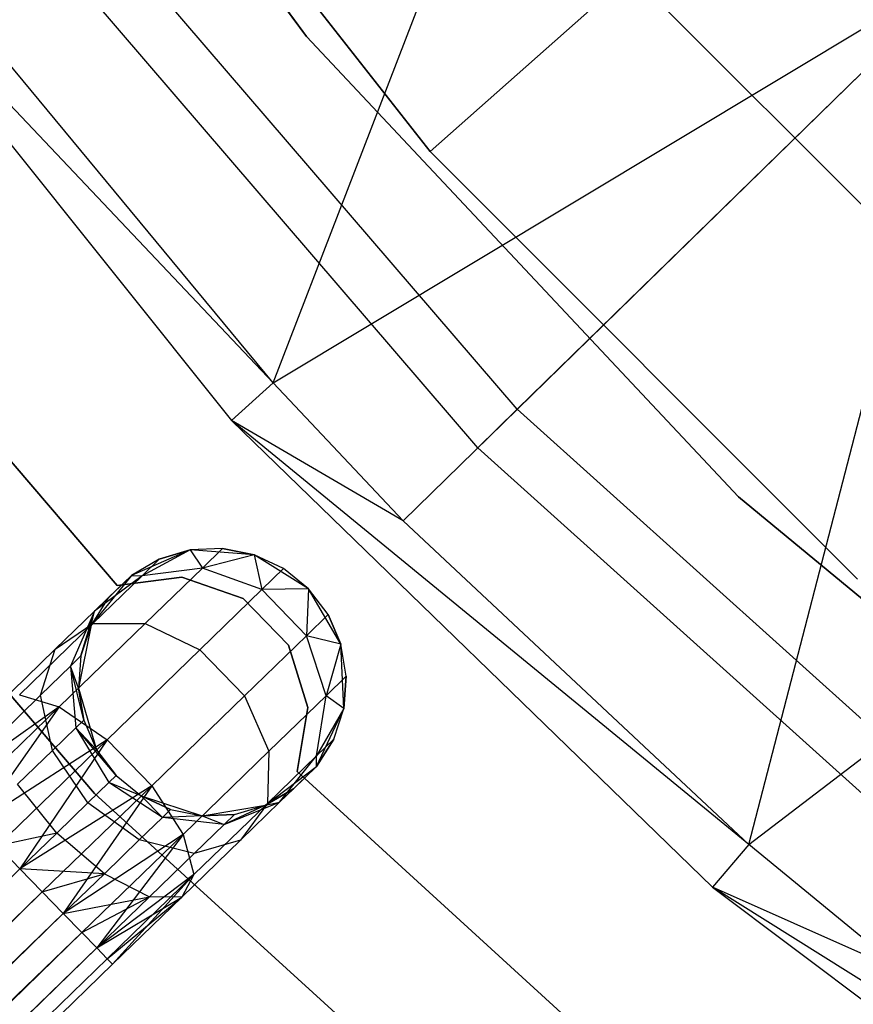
# Model space of a CAD drawing. Extents: x -189 to 189, y -189 to 189.
# Tile 69 of 256: x -31 to -25, y -31 to -24. Entities that reach past the tile are written whole.
import ezdxf

# ---------------------------------------------------------------- set-up
doc = ezdxf.new("R2010")
doc.units = 0
doc.header["$LTSCALE"] = 25.4
doc.layers.get('0').update_dxf_attribs({"linetype": 'CONTINUOUS'})

# ---------------------------------------------------------------- blocks, each defined once
blk = doc.blocks.new('NL2500012474_STL')
at = {"color": 0}
for p, q in [((159.6548, -20.0996, 183), (162.4229, -23.9095, 183)), ((162.4229, -23.9095, 185), (159.6548, -20.0996, 185)), ((162.4229, -23.9095, 185), (159.6548, -20.0996, 185)), ((159.6548, -20.0996, 183), (162.4229, -23.9095, 183)), ((162.174, -26.4932, 173.0052), (164.6452, -20.0878, 179)), ((162.174, -26.4932, 173.0052), (164.6452, -20.0878, 179)), ((160.5632, -21.2172, 148.6792), (163.3448, -24.7676, 148.6792)), ((163.3448, -24.7676, 163.6792), (160.5632, -21.2172, 163.6792)), ((163.3448, -24.7676, 163.6792), (160.5632, -21.2172, 163.6792)), ((160.5632, -21.2172, 148.6792), (163.3448, -24.7676, 148.6792)), ((158.7411, -22.8725, 149), (161.8639, -26.775, 149)), ((162.174, -26.4932, 173.0052), (158.7411, -22.8725, 149)), ((162.174, -26.4932, 173.0052), (158.7411, -22.8725, 149)), ((158.7411, -22.8725, 149), (161.8639, -26.775, 149)), ((163.9958, -26.6899, 172.4995), (160.8079, -22.977, 172.4995)), ((163.9958, -26.6899, 172.4995), (160.8079, -22.977, 172.4995)), ((163.9958, -26.6899, 172.4995), (167.5732, -23.196, 177.5)), ((163.9958, -26.6899, 172.4995), (167.5732, -23.196, 177.5)), ((163.7024, -26.9765, 149), (160.4802, -23.2238, 149)), ((163.7024, -26.9765, 149), (160.4802, -23.2238, 149)), ((162.174, -26.4932, 173.0052), (167.4322, -23.3337, 179)), ((162.174, -26.4932, 173.0052), (167.4322, -23.3337, 179)), ((163.1435, -27.5223, 173.0052), (167.4322, -23.3337, 179)), ((163.1435, -27.5223, 173.0052), (167.4322, -23.3337, 179)), ((165.7235, -29.937, 173.0052), (167.4322, -23.3337, 179)), ((165.7235, -29.937, 173.0052), (167.4322, -23.3337, 179)), ((164.8418, -23.4414, 146.6792), (163.3448, -24.7676, 148.6792)), ((164.8418, -23.4414, 146.6792), (163.3448, -24.7676, 148.6792)), ((167.8603, -26.4599, 146.6792), (164.8418, -23.4414, 146.6792)), ((167.8603, -26.4599, 146.6792), (164.8418, -23.4414, 146.6792)), ((162.174, -26.4932, 173.0052), (159.8561, -23.6936, 173.0052)), ((162.174, -26.4932, 173.0052), (159.8561, -23.6936, 173.0052)), ((162.4229, -23.9095, 183), (165.6466, -27.3424, 183)), ((165.6466, -27.3424, 185), (162.4229, -23.9095, 185)), ((162.4229, -23.9095, 185), (162.4229, -23.9095, 183)), ((162.4229, -23.9095, 185), (162.4229, -23.9095, 183)), ((165.6466, -27.3424, 185), (162.4229, -23.9095, 185)), ((162.4229, -23.9095, 183), (165.6466, -27.3424, 183)), ((163.3448, -24.7676, 148.6792), (163.3448, -24.7676, 163.6792)), ((163.3448, -24.7676, 148.6792), (166.534, -27.9569, 148.6792)), ((166.534, -27.9569, 163.6792), (163.3448, -24.7676, 163.6792)), ((163.3448, -24.7676, 148.6792), (163.3448, -24.7676, 163.6792)), ((166.534, -27.9569, 163.6792), (163.3448, -24.7676, 163.6792)), ((163.3448, -24.7676, 148.6792), (166.534, -27.9569, 148.6792)), ((160.8418, -29.557, 186), (157.4413, -25.588, 186)), ((157.4413, -25.588, 178.5), (160.8418, -29.557, 178.5)), ((157.4413, -25.588, 178.5), (160.8418, -29.557, 178.5)), ((160.8418, -29.557, 186), (157.4413, -25.588, 186)), ((161.0104, -28.006, 185), (158.9622, -25.6119, 185)), ((158.9622, -25.6119, 183), (161.0104, -28.006, 183)), ((158.9622, -25.6119, 183), (161.0104, -28.006, 183)), ((161.0104, -28.006, 185), (158.9622, -25.6119, 185)), ((165.7235, -29.937, 173.0052), (170.6114, -26.1965, 179)), ((165.7235, -29.937, 173.0052), (170.6114, -26.1965, 179)), ((161.8639, -26.775, 149), (162.174, -26.4932, 173.0052)), ((161.8639, -26.775, 149), (162.174, -26.4932, 173.0052)), ((163.1435, -27.5223, 173.0052), (162.174, -26.4932, 173.0052)), ((163.1435, -27.5223, 173.0052), (162.174, -26.4932, 173.0052)), ((163.7024, -26.9765, 149), (163.9958, -26.6899, 172.4995)), ((163.7024, -26.9765, 149), (163.9958, -26.6899, 172.4995)), ((167.6324, -29.9646, 172.4995), (163.9958, -26.6899, 172.4995)), ((167.6324, -29.9646, 172.4995), (163.9958, -26.6899, 172.4995)), ((165.7235, -29.937, 173.0052), (161.8639, -26.775, 149)), ((161.8639, -26.775, 149), (165.4512, -30.2554, 149)), ((165.7235, -29.937, 173.0052), (161.8639, -26.775, 149)), ((163.1435, -27.5223, 173.0052), (161.8639, -26.775, 149)), ((163.1435, -27.5223, 173.0052), (161.8639, -26.775, 149)), ((161.8639, -26.775, 149), (165.4512, -30.2554, 149)), ((167.378, -30.2863, 149), (163.7024, -26.9765, 149)), ((167.378, -30.2863, 149), (163.7024, -26.9765, 149)), ((165.6466, -27.3424, 183), (169.2752, -30.3443, 183)), ((169.2752, -30.3443, 185), (165.6466, -27.3424, 185)), ((165.6466, -27.3424, 185), (165.6466, -27.3424, 183)), ((165.6466, -27.3424, 185), (165.6466, -27.3424, 183)), ((169.2752, -30.3443, 185), (165.6466, -27.3424, 185)), ((165.6466, -27.3424, 183), (169.2752, -30.3443, 183)), ((165.7235, -29.937, 173.0052), (163.1435, -27.5223, 173.0052)), ((165.7235, -29.937, 173.0052), (163.1435, -27.5223, 173.0052)), ((161.5555, -27.74, 185), (161.1161, -27.9297, 185)), ((161.5555, -27.74, 185), (161.1161, -27.9297, 185)), ((161.5555, -27.74, 179.5), (161.1956, -27.933, 178.599)), ((161.5555, -27.74, 179.5), (161.1956, -27.933, 178.599)), ((161.5555, -27.74, 179.5), (161.3243, -27.8082, 179.5)), ((161.3243, -27.8082, 179.5), (161.5555, -27.74, 185)), ((161.3243, -27.8082, 179.5), (161.5555, -27.74, 185)), ((161.5555, -27.74, 179.5), (161.3243, -27.8082, 179.5)), ((161.7963, -27.7292, 179.5), (161.5555, -27.74, 185)), ((161.7963, -27.7292, 179.5), (161.5555, -27.74, 179.5)), ((161.7963, -27.7292, 179.5), (161.5555, -27.74, 185)), ((161.7963, -27.7292, 179.5), (161.5555, -27.74, 179.5)), ((162.0328, -27.7763, 185), (161.5555, -27.74, 185)), ((162.0328, -27.7763, 185), (161.5555, -27.74, 185)), ((161.5555, -27.74, 179.5), (161.5555, -27.74, 185)), ((161.5555, -27.74, 179.5), (161.5555, -27.74, 185)), ((161.5555, -27.74, 179.5), (161.6461, -27.8748, 178.4482)), ((161.5555, -27.74, 179.5), (161.6461, -27.8748, 178.4482)), ((161.7963, -27.7292, 179.5), (161.6461, -27.8748, 178.4482)), ((161.7963, -27.7292, 179.5), (161.6461, -27.8748, 178.4482)), ((162.0328, -27.7763, 179.5), (161.7963, -27.7292, 179.5)), ((161.7963, -27.7292, 179.5), (162.0328, -27.7763, 185)), ((161.7963, -27.7292, 179.5), (162.0328, -27.7763, 185)), ((162.0328, -27.7763, 179.5), (161.7963, -27.7292, 179.5)), ((161.3243, -27.8082, 179.5), (161.1161, -27.9297, 185)), ((161.3243, -27.8082, 179.5), (161.1161, -27.9297, 179.5)), ((161.3243, -27.8082, 179.5), (161.1161, -27.9297, 185)), ((161.3243, -27.8082, 179.5), (161.1161, -27.9297, 179.5)), ((161.3243, -27.8082, 179.5), (161.1956, -27.933, 178.599)), ((161.3243, -27.8082, 179.5), (161.1956, -27.933, 178.599)), ((162.0328, -27.7763, 179.5), (161.6461, -27.8748, 178.4482)), ((162.0328, -27.7763, 179.5), (161.6461, -27.8748, 178.4482)), ((162.4385, -28.0302, 185), (162.0328, -27.7763, 185)), ((162.4385, -28.0302, 185), (162.0328, -27.7763, 185)), ((162.2511, -27.8786, 179.5), (162.0328, -27.7763, 185)), ((162.2511, -27.8786, 179.5), (162.0328, -27.7763, 179.5)), ((162.0328, -27.7763, 179.5), (162.0328, -27.7763, 185)), ((162.2511, -27.8786, 179.5), (162.0328, -27.7763, 185)), ((162.0328, -27.7763, 179.5), (162.0328, -27.7763, 185)), ((162.0328, -27.7763, 179.5), (162.0887, -28.036, 178.3631)), ((162.2511, -27.8786, 179.5), (162.0328, -27.7763, 179.5)), ((162.0328, -27.7763, 179.5), (162.0887, -28.036, 178.3631)), ((161.6461, -27.8748, 178.4482), (161.1956, -27.933, 178.599)), ((161.6461, -27.8748, 178.4482), (161.1956, -27.933, 178.599)), ((161.6461, -27.8748, 178.4482), (161.2184, -28.2896, 177.5565)), ((161.6461, -27.8748, 178.4482), (161.2184, -28.2896, 177.5565)), ((162.0887, -28.036, 178.3631), (161.6461, -27.8748, 178.4482)), ((162.0887, -28.036, 178.3631), (161.6461, -27.8748, 178.4482)), ((162.2511, -27.8786, 179.5), (162.0887, -28.036, 178.3631)), ((162.2511, -27.8786, 179.5), (162.0887, -28.036, 178.3631)), ((162.4385, -28.0302, 185), (162.2511, -27.8786, 179.5)), ((162.4385, -28.0302, 179.5), (162.2511, -27.8786, 179.5)), ((162.4385, -28.0302, 185), (162.2511, -27.8786, 179.5)), ((162.4385, -28.0302, 179.5), (162.2511, -27.8786, 179.5)), ((161.1161, -27.9297, 185), (160.8151, -28.3019, 185)), ((161.1161, -27.9297, 185), (160.8151, -28.3019, 185)), ((161.1956, -27.933, 178.599), (160.8292, -28.2883, 177.8351)), ((161.1956, -27.933, 178.599), (160.8292, -28.2883, 177.8351)), ((161.1161, -27.9297, 179.5), (160.8403, -28.1971, 178.7808)), ((161.1161, -27.9297, 179.5), (160.8403, -28.1971, 178.7808)), ((161.1956, -27.933, 178.599), (160.8403, -28.1971, 178.7808)), ((161.1956, -27.933, 178.599), (160.8403, -28.1971, 178.7808)), ((160.943, -28.0975, 179.5), (161.1161, -27.9297, 185)), ((160.943, -28.0975, 179.5), (161.1161, -27.9297, 185)), ((161.4921, -27.9418, 185), (161.0104, -28.006, 185)), ((161.0104, -28.006, 183), (161.4921, -27.9418, 183)), ((161.0104, -28.006, 183), (161.4921, -27.9418, 183)), ((161.4921, -27.9418, 185), (161.0104, -28.006, 185)), ((161.1161, -27.9297, 179.5), (161.1161, -27.9297, 185)), ((161.1161, -27.9297, 179.5), (161.1161, -27.9297, 185)), ((161.1161, -27.9297, 179.5), (161.1956, -27.933, 178.599)), ((161.1161, -27.9297, 179.5), (161.1956, -27.933, 178.599)), ((161.9511, -28.1014, 185), (161.4921, -27.9418, 185)), ((161.4921, -27.9418, 185), (161.4921, -27.9418, 183)), ((161.4921, -27.9418, 183), (161.9511, -28.1014, 183)), ((161.4921, -27.9418, 185), (161.4921, -27.9418, 183)), ((161.4921, -27.9418, 183), (161.9511, -28.1014, 183)), ((161.9511, -28.1014, 185), (161.4921, -27.9418, 185)), ((161.0104, -28.006, 185), (161.0104, -28.006, 183)), ((161.0104, -28.006, 185), (161.0104, -28.006, 183)), ((162.0887, -28.036, 178.3631), (161.6264, -28.4844, 177.3992)), ((162.0887, -28.036, 178.3631), (161.6264, -28.4844, 177.3992)), ((162.4385, -28.0302, 179.5), (162.0887, -28.036, 178.3631)), ((162.4385, -28.0302, 179.5), (162.0887, -28.036, 178.3631)), ((162.4219, -28.3796, 178.3631), (162.0887, -28.036, 178.3631)), ((162.4219, -28.3796, 178.3631), (162.0887, -28.036, 178.3631)), ((162.4385, -28.0302, 179.5), (162.4219, -28.3796, 178.3631)), ((162.4385, -28.0302, 179.5), (162.4219, -28.3796, 178.3631)), ((162.6798, -28.4435, 185), (162.4385, -28.0302, 185)), ((162.5843, -28.2222, 179.5), (162.4385, -28.0302, 185)), ((162.6798, -28.4435, 185), (162.4385, -28.0302, 185)), ((162.5843, -28.2222, 179.5), (162.4385, -28.0302, 185)), ((162.5843, -28.2222, 179.5), (162.4385, -28.0302, 179.5)), ((162.4385, -28.0302, 179.5), (162.4385, -28.0302, 185)), ((162.4385, -28.0302, 179.5), (162.4385, -28.0302, 185)), ((162.5843, -28.2222, 179.5), (162.4385, -28.0302, 179.5)), ((160.943, -28.0975, 179.5), (160.8151, -28.3019, 185)), ((160.943, -28.0975, 179.5), (160.8151, -28.3019, 179.5)), ((160.943, -28.0975, 179.5), (160.8151, -28.3019, 185)), ((160.943, -28.0975, 179.5), (160.8151, -28.3019, 179.5)), ((160.943, -28.0975, 179.5), (160.8403, -28.1971, 178.7808)), ((160.943, -28.0975, 179.5), (160.8403, -28.1971, 178.7808)), ((162.2891, -28.4505, 185), (161.9511, -28.1014, 185)), ((161.9511, -28.1014, 185), (161.9511, -28.1014, 183)), ((161.9511, -28.1014, 183), (162.2891, -28.4505, 183)), ((161.9511, -28.1014, 185), (161.9511, -28.1014, 183)), ((161.9511, -28.1014, 183), (162.2891, -28.4505, 183)), ((162.2891, -28.4505, 185), (161.9511, -28.1014, 185)), ((160.8403, -28.1971, 178.7808), (160.5478, -28.4808, 178.171)), ((160.8403, -28.1971, 178.7808), (160.5478, -28.4808, 178.171)), ((160.8403, -28.1971, 178.7808), (160.6616, -28.6068, 178.952)), ((160.8403, -28.1971, 178.7808), (160.6616, -28.6068, 178.952)), ((160.7399, -28.5309, 179.5), (160.8403, -28.1971, 178.7808)), ((160.7399, -28.5309, 179.5), (160.8403, -28.1971, 178.7808)), ((160.8151, -28.3019, 179.5), (160.8403, -28.1971, 178.7808)), ((160.8151, -28.3019, 179.5), (160.8403, -28.1971, 178.7808)), ((162.5843, -28.2222, 179.5), (162.4219, -28.3796, 178.3631)), ((162.5843, -28.2222, 179.5), (162.4219, -28.3796, 178.3631)), ((162.6798, -28.4435, 179.5), (162.5843, -28.2222, 179.5)), ((162.5843, -28.2222, 179.5), (162.6798, -28.4435, 185)), ((162.5843, -28.2222, 179.5), (162.6798, -28.4435, 185)), ((162.6798, -28.4435, 179.5), (162.5843, -28.2222, 179.5)), ((160.8292, -28.2883, 177.8351), (160.2808, -28.8201, 177.3246)), ((160.8292, -28.2883, 177.8351), (160.2808, -28.8201, 177.3246)), ((160.5478, -28.4808, 178.171), (160.8292, -28.2883, 177.8351)), ((160.5478, -28.4808, 178.171), (160.8292, -28.2883, 177.8351)), ((161.2184, -28.2896, 177.5565), (160.5783, -28.9103, 176.9607)), ((161.2184, -28.2896, 177.5565), (160.5783, -28.9103, 176.9607)), ((160.8151, -28.3019, 185), (160.7216, -28.7713, 185)), ((160.8151, -28.3019, 185), (160.7216, -28.7713, 185)), ((160.8151, -28.3019, 179.5), (160.7399, -28.5309, 179.5)), ((160.7399, -28.5309, 179.5), (160.8151, -28.3019, 185)), ((160.7399, -28.5309, 179.5), (160.8151, -28.3019, 185)), ((160.8151, -28.3019, 179.5), (160.7399, -28.5309, 179.5)), ((160.8151, -28.3019, 179.5), (160.8151, -28.3019, 185)), ((160.8151, -28.3019, 179.5), (160.8151, -28.3019, 185)), ((160.8292, -28.2883, 177.8351), (161.2184, -28.2896, 177.5565)), ((160.8292, -28.2883, 177.8351), (161.2184, -28.2896, 177.5565)), ((161.2184, -28.2896, 177.5565), (161.6264, -28.4844, 177.3992)), ((161.2184, -28.2896, 177.5565), (161.6264, -28.4844, 177.3992)), ((162.4219, -28.3796, 178.3631), (161.9595, -28.828, 177.3992)), ((162.4219, -28.3796, 178.3631), (161.9595, -28.828, 177.3992)), ((162.6798, -28.4435, 179.5), (162.4219, -28.3796, 178.3631)), ((162.6798, -28.4435, 179.5), (162.4219, -28.3796, 178.3631)), ((162.5694, -28.827, 178.4482), (162.4219, -28.3796, 178.3631)), ((162.5694, -28.827, 178.4482), (162.4219, -28.3796, 178.3631)), ((160.5478, -28.4808, 178.171), (160.1101, -28.9052, 177.7636)), ((160.5478, -28.4808, 178.171), (160.1101, -28.9052, 177.7636)), ((160.4388, -28.8229, 178.4875), (160.5478, -28.4808, 178.171)), ((160.4388, -28.8229, 178.4875), (160.5478, -28.4808, 178.171)), ((161.6264, -28.4844, 177.3992), (160.9344, -29.1553, 176.7552)), ((161.6264, -28.4844, 177.3992), (160.9344, -29.1553, 176.7552)), ((161.6264, -28.4844, 177.3992), (161.9595, -28.828, 177.3992)), ((161.6264, -28.4844, 177.3992), (161.9595, -28.828, 177.3992)), ((162.4337, -28.9144, 185), (162.2891, -28.4505, 185)), ((162.2891, -28.4505, 185), (162.2891, -28.4505, 183)), ((162.2891, -28.4505, 183), (162.4337, -28.9144, 183)), ((162.2891, -28.4505, 185), (162.2891, -28.4505, 183)), ((162.2891, -28.4505, 183), (162.4337, -28.9144, 183)), ((162.4337, -28.9144, 185), (162.2891, -28.4505, 185)), ((162.6798, -28.4435, 179.5), (162.5694, -28.827, 178.4482)), ((162.6798, -28.4435, 179.5), (162.5694, -28.827, 178.4482)), ((162.7013, -28.9217, 185), (162.6798, -28.4435, 185)), ((162.7196, -28.6813, 179.5), (162.6798, -28.4435, 185)), ((162.7013, -28.9217, 185), (162.6798, -28.4435, 185)), ((162.7196, -28.6813, 179.5), (162.6798, -28.4435, 179.5)), ((162.6798, -28.4435, 179.5), (162.6798, -28.4435, 185)), ((162.7196, -28.6813, 179.5), (162.6798, -28.4435, 185)), ((162.6798, -28.4435, 179.5), (162.6798, -28.4435, 185)), ((162.7196, -28.6813, 179.5), (162.6798, -28.4435, 179.5)), ((160.7399, -28.5309, 179.5), (160.6616, -28.6068, 178.952)), ((160.7399, -28.5309, 179.5), (160.6616, -28.6068, 178.952)), ((160.7399, -28.5309, 179.5), (160.7216, -28.7713, 185)), ((160.7399, -28.5309, 179.5), (160.7216, -28.7713, 179.5)), ((160.7399, -28.5309, 179.5), (160.7216, -28.7713, 185)), ((160.7399, -28.5309, 179.5), (160.7216, -28.7713, 179.5)), ((160.6616, -28.6068, 178.952), (160.4388, -28.8229, 178.4875)), ((160.6616, -28.6068, 178.952), (160.4388, -28.8229, 178.4875)), ((160.7614, -29.0091, 179.5), (160.6616, -28.6068, 178.952)), ((160.6616, -28.6068, 178.952), (160.7005, -29.0681, 179.0735)), ((160.7216, -28.7713, 179.5), (160.6616, -28.6068, 178.952)), ((160.7614, -29.0091, 179.5), (160.6616, -28.6068, 178.952)), ((160.7216, -28.7713, 179.5), (160.6616, -28.6068, 178.952)), ((160.6616, -28.6068, 178.952), (160.7005, -29.0681, 179.0735)), ((162.7196, -28.6813, 179.5), (162.5694, -28.827, 178.4482)), ((162.7196, -28.6813, 179.5), (162.5694, -28.827, 178.4482)), ((162.7013, -28.9217, 179.5), (162.7196, -28.6813, 179.5)), ((162.7196, -28.6813, 179.5), (162.7013, -28.9217, 185)), ((162.7196, -28.6813, 179.5), (162.7013, -28.9217, 185)), ((162.7013, -28.9217, 179.5), (162.7196, -28.6813, 179.5)), ((160.7216, -28.7713, 185), (160.857, -29.2304, 185)), ((160.7216, -28.7713, 179.5), (160.7216, -28.7713, 185)), ((160.7216, -28.7713, 179.5), (160.7216, -28.7713, 185)), ((160.7216, -28.7713, 179.5), (160.7614, -29.0091, 179.5)), ((160.7614, -29.0091, 179.5), (160.7216, -28.7713, 185)), ((160.7614, -29.0091, 179.5), (160.7216, -28.7713, 185)), ((160.7216, -28.7713, 185), (160.857, -29.2304, 185)), ((160.7216, -28.7713, 179.5), (160.7614, -29.0091, 179.5)), ((160.4388, -28.8229, 178.4875), (160.1053, -29.1463, 178.1771)), ((160.4388, -28.8229, 178.4875), (160.1053, -29.1463, 178.1771)), ((160.2808, -28.8201, 177.3246), (160.5783, -28.9103, 176.9607)), ((160.2808, -28.8201, 177.3246), (160.5783, -28.9103, 176.9607)), ((160.5271, -29.2363, 178.7119), (160.4388, -28.8229, 178.4875)), ((160.5271, -29.2363, 178.7119), (160.4388, -28.8229, 178.4875)), ((161.9595, -28.828, 177.3992), (161.2676, -29.4989, 176.7552)), ((161.9595, -28.828, 177.3992), (161.2676, -29.4989, 176.7552)), ((161.9595, -28.828, 177.3992), (162.1417, -29.2417, 177.5565)), ((161.9595, -28.828, 177.3992), (162.1417, -29.2417, 177.5565)), ((162.5694, -28.827, 178.4482), (162.1417, -29.2417, 177.5565)), ((162.5694, -28.827, 178.4482), (162.1417, -29.2417, 177.5565)), ((162.4974, -29.2755, 178.599), (162.5694, -28.827, 178.4482)), ((162.4974, -29.2755, 178.599), (162.5694, -28.827, 178.4482)), ((162.7013, -28.9217, 179.5), (162.5694, -28.827, 178.4482)), ((162.7013, -28.9217, 179.5), (162.5694, -28.827, 178.4482)), ((160.5783, -28.9103, 176.9607), (159.7119, -29.5278, 176.9319)), ((160.5783, -28.9103, 176.9607), (159.7119, -29.5278, 176.9319)), ((160.5783, -28.9103, 176.9607), (159.8232, -29.6425, 176.7515)), ((160.5783, -28.9103, 176.9607), (159.8232, -29.6425, 176.7515)), ((160.5783, -28.9103, 176.9607), (159.9613, -29.785, 176.6146)), ((160.5783, -28.9103, 176.9607), (159.9613, -29.785, 176.6146)), ((160.5783, -28.9103, 176.9607), (160.9344, -29.1553, 176.7552)), ((160.5783, -28.9103, 176.9607), (160.9344, -29.1553, 176.7552)), ((162.354, -29.3937, 185), (162.4337, -28.9144, 185)), ((162.4337, -28.9144, 183), (162.354, -29.3937, 183)), ((162.4337, -28.9144, 183), (162.354, -29.3937, 183)), ((162.354, -29.3937, 185), (162.4337, -28.9144, 185)), ((162.4337, -28.9144, 185), (162.4337, -28.9144, 183)), ((162.4337, -28.9144, 185), (162.4337, -28.9144, 183)), ((162.7013, -28.9217, 179.5), (162.4974, -29.2755, 178.599)), ((162.7013, -28.9217, 179.5), (162.4974, -29.2755, 178.599)), ((162.4982, -29.3551, 185), (162.7013, -28.9217, 185)), ((162.4982, -29.3551, 185), (162.7013, -28.9217, 185)), ((162.6261, -29.1507, 179.5), (162.7013, -28.9217, 185)), ((162.6261, -29.1507, 179.5), (162.7013, -28.9217, 179.5)), ((162.6261, -29.1507, 179.5), (162.7013, -28.9217, 185)), ((162.6261, -29.1507, 179.5), (162.7013, -28.9217, 179.5)), ((162.7013, -28.9217, 179.5), (162.7013, -28.9217, 185)), ((162.7013, -28.9217, 179.5), (162.7013, -28.9217, 185)), ((160.7614, -29.0091, 179.5), (160.7005, -29.0681, 179.0735)), ((160.7614, -29.0091, 179.5), (160.7005, -29.0681, 179.0735)), ((160.7614, -29.0091, 179.5), (160.857, -29.2304, 185)), ((160.7614, -29.0091, 179.5), (160.857, -29.2304, 185)), ((160.7614, -29.0091, 179.5), (160.857, -29.2304, 179.5)), ((160.7614, -29.0091, 179.5), (160.857, -29.2304, 179.5)), ((160.7005, -29.0681, 179.0735), (160.5271, -29.2363, 178.7119)), ((160.7005, -29.0681, 179.0735), (160.5271, -29.2363, 178.7119)), ((160.7005, -29.0681, 179.0735), (160.948, -29.4754, 179.1173)), ((161.0027, -29.4224, 179.5), (160.7005, -29.0681, 179.0735)), ((160.857, -29.2304, 179.5), (160.7005, -29.0681, 179.0735)), ((161.0027, -29.4224, 179.5), (160.7005, -29.0681, 179.0735)), ((160.857, -29.2304, 179.5), (160.7005, -29.0681, 179.0735)), ((160.7005, -29.0681, 179.0735), (160.948, -29.4754, 179.1173)), ((160.9344, -29.1553, 176.7552), (159.9613, -29.785, 176.6146)), ((160.9344, -29.1553, 176.7552), (159.9613, -29.785, 176.6146)), ((160.9344, -29.1553, 176.7552), (160.1182, -29.9468, 176.5291)), ((160.9344, -29.1553, 176.7552), (160.1182, -29.9468, 176.5291)), ((160.9344, -29.1553, 176.7552), (160.2848, -30.1186, 176.5)), ((160.9344, -29.1553, 176.7552), (160.2848, -30.1186, 176.5)), ((160.9344, -29.1553, 176.7552), (161.2676, -29.4989, 176.7552)), ((160.9344, -29.1553, 176.7552), (161.2676, -29.4989, 176.7552)), ((162.6261, -29.1507, 179.5), (162.4974, -29.2755, 178.599)), ((162.6261, -29.1507, 179.5), (162.4974, -29.2755, 178.599)), ((162.4982, -29.3551, 179.5), (162.6261, -29.1507, 179.5)), ((162.6261, -29.1507, 179.5), (162.4982, -29.3551, 185)), ((162.6261, -29.1507, 179.5), (162.4982, -29.3551, 185)), ((162.4982, -29.3551, 179.5), (162.6261, -29.1507, 179.5)), ((160.5271, -29.2363, 178.7119), (160.2675, -29.488, 178.4703)), ((160.5271, -29.2363, 178.7119), (160.2675, -29.488, 178.4703)), ((160.7924, -29.6263, 178.7929), (160.5271, -29.2363, 178.7119)), ((160.7924, -29.6263, 178.7929), (160.5271, -29.2363, 178.7119)), ((160.857, -29.2304, 185), (161.0027, -29.4224, 185)), ((160.857, -29.2304, 179.5), (160.857, -29.2304, 185)), ((160.857, -29.2304, 179.5), (160.857, -29.2304, 185)), ((160.857, -29.2304, 179.5), (161.0027, -29.4224, 179.5)), ((160.857, -29.2304, 185), (161.0027, -29.4224, 185)), ((160.857, -29.2304, 179.5), (161.0027, -29.4224, 179.5)), ((162.1417, -29.2417, 177.5565), (161.5015, -29.8624, 176.9607)), ((162.1417, -29.2417, 177.5565), (161.5015, -29.8624, 176.9607)), ((162.1417, -29.2417, 177.5565), (162.131, -29.6308, 177.8351)), ((162.1417, -29.2417, 177.5565), (162.131, -29.6308, 177.8351)), ((162.4974, -29.2755, 178.599), (162.131, -29.6308, 177.8351)), ((162.4974, -29.2755, 178.599), (162.131, -29.6308, 177.8351)), ((162.2224, -29.6225, 178.7808), (162.4974, -29.2755, 178.599)), ((162.2224, -29.6225, 178.7808), (162.4974, -29.2755, 178.599)), ((162.4982, -29.3551, 179.5), (162.4974, -29.2755, 178.599)), ((162.4982, -29.3551, 179.5), (162.4974, -29.2755, 178.599)), ((162.1169, -29.6444, 185), (162.4982, -29.3551, 185)), ((162.1169, -29.6444, 185), (162.4982, -29.3551, 185)), ((162.4982, -29.3551, 179.5), (162.2224, -29.6225, 178.7808)), ((162.4982, -29.3551, 179.5), (162.2224, -29.6225, 178.7808)), ((162.3251, -29.5229, 179.5), (162.4982, -29.3551, 185)), ((162.3251, -29.5229, 179.5), (162.4982, -29.3551, 185)), ((162.4982, -29.3551, 179.5), (162.4982, -29.3551, 185)), ((162.4982, -29.3551, 179.5), (162.4982, -29.3551, 185)), ((160.948, -29.4754, 179.1173), (161.0027, -29.4224, 179.5)), ((160.948, -29.4754, 179.1173), (161.0027, -29.4224, 179.5)), ((161.0027, -29.4224, 185), (161.1902, -29.574, 185)), ((161.0027, -29.4224, 179.5), (161.0027, -29.4224, 185)), ((161.0027, -29.4224, 179.5), (161.0027, -29.4224, 185)), ((161.0027, -29.4224, 179.5), (161.1902, -29.574, 179.5)), ((161.0027, -29.4224, 185), (161.1902, -29.574, 185)), ((161.0027, -29.4224, 179.5), (161.1902, -29.574, 179.5)), ((164.6798, -31.5172, 185), (162.354, -29.3937, 185)), ((162.354, -29.3937, 185), (162.354, -29.3937, 183)), ((162.354, -29.3937, 183), (164.6798, -31.5172, 183)), ((162.354, -29.3937, 185), (162.354, -29.3937, 183)), ((162.354, -29.3937, 183), (164.6798, -31.5172, 183)), ((164.6798, -31.5172, 185), (162.354, -29.3937, 185)), ((160.5595, -29.8522, 178.5761), (160.2675, -29.488, 178.4703)), ((160.5595, -29.8522, 178.5761), (160.2675, -29.488, 178.4703)), ((161.2676, -29.4989, 176.7552), (160.2848, -30.1186, 176.5)), ((161.2676, -29.4989, 176.7552), (160.2848, -30.1186, 176.5)), ((161.2676, -29.4989, 176.7552), (160.4514, -30.2904, 176.5291)), ((161.2676, -29.4989, 176.7552), (160.4514, -30.2904, 176.5291)), ((161.2676, -29.4989, 176.7552), (160.6083, -30.4522, 176.6146)), ((161.2676, -29.4989, 176.7552), (160.6083, -30.4522, 176.6146)), ((160.7924, -29.6263, 178.7929), (160.948, -29.4754, 179.1173)), ((160.7924, -29.6263, 178.7929), (160.948, -29.4754, 179.1173)), ((161.3475, -29.7354, 179.0735), (160.948, -29.4754, 179.1173)), ((161.3475, -29.7354, 179.0735), (160.948, -29.4754, 179.1173)), ((161.1902, -29.574, 179.5), (160.948, -29.4754, 179.1173)), ((161.1902, -29.574, 179.5), (160.948, -29.4754, 179.1173)), ((161.2676, -29.4989, 176.7552), (161.5015, -29.8624, 176.9607)), ((161.2676, -29.4989, 176.7552), (161.5015, -29.8624, 176.9607)), ((162.1169, -29.6444, 179.5), (162.3251, -29.5229, 179.5)), ((162.3251, -29.5229, 179.5), (162.1169, -29.6444, 185)), ((162.3251, -29.5229, 179.5), (162.1169, -29.6444, 185)), ((162.1169, -29.6444, 179.5), (162.3251, -29.5229, 179.5)), ((162.3251, -29.5229, 179.5), (162.2224, -29.6225, 178.7808)), ((162.3251, -29.5229, 179.5), (162.2224, -29.6225, 178.7808)), ((164.7042, -33.0781, 186), (160.8418, -29.557, 186)), ((160.8418, -29.557, 178.5), (164.7042, -33.0781, 178.5)), ((160.8418, -29.557, 178.5), (164.7042, -33.0781, 178.5)), ((160.8418, -29.557, 178.5), (160.8418, -29.557, 186)), ((164.7042, -33.0781, 186), (160.8418, -29.557, 186)), ((160.8418, -29.557, 178.5), (160.8418, -29.557, 186)), ((161.1902, -29.574, 185), (161.6449, -29.7234, 185)), ((161.1902, -29.574, 179.5), (161.1902, -29.574, 185)), ((161.1902, -29.574, 179.5), (161.1902, -29.574, 185)), ((161.1902, -29.574, 179.5), (161.4084, -29.6763, 179.5)), ((161.4084, -29.6763, 179.5), (161.1902, -29.574, 185)), ((161.4084, -29.6763, 179.5), (161.1902, -29.574, 185)), ((161.1902, -29.574, 185), (161.6449, -29.7234, 185)), ((161.1902, -29.574, 179.5), (161.4084, -29.6763, 179.5)), ((161.1902, -29.574, 179.5), (161.3475, -29.7354, 179.0735)), ((161.1902, -29.574, 179.5), (161.3475, -29.7354, 179.0735)), ((160.5595, -29.8522, 178.5761), (160.7924, -29.6263, 178.7929)), ((160.5595, -29.8522, 178.5761), (160.7924, -29.6263, 178.7929)), ((161.1741, -29.9036, 178.7119), (160.7924, -29.6263, 178.7929)), ((161.1741, -29.9036, 178.7119), (160.7924, -29.6263, 178.7929)), ((161.4084, -29.6763, 179.5), (161.3475, -29.7354, 179.0735)), ((161.4084, -29.6763, 179.5), (161.3475, -29.7354, 179.0735)), ((161.4084, -29.6763, 179.5), (161.6449, -29.7234, 185)), ((161.4084, -29.6763, 179.5), (161.6449, -29.7234, 179.5)), ((161.4084, -29.6763, 179.5), (161.6449, -29.7234, 185)), ((161.4084, -29.6763, 179.5), (161.6449, -29.7234, 179.5)), ((162.131, -29.6308, 177.8351), (161.5826, -30.1626, 177.3246)), ((162.131, -29.6308, 177.8351), (161.5826, -30.1626, 177.3246)), ((161.6449, -29.7234, 185), (162.1169, -29.6444, 185)), ((161.6449, -29.7234, 185), (162.1169, -29.6444, 185)), ((161.8074, -29.7885, 178.952), (162.2224, -29.6225, 178.7808)), ((161.8074, -29.7885, 178.952), (162.2224, -29.6225, 178.7808)), ((162.1169, -29.6444, 179.5), (161.8074, -29.7885, 178.952)), ((162.1169, -29.6444, 179.5), (161.8074, -29.7885, 178.952)), ((161.8857, -29.7126, 179.5), (162.1169, -29.6444, 185)), ((161.8857, -29.7126, 179.5), (162.1169, -29.6444, 179.5)), ((161.8857, -29.7126, 179.5), (162.1169, -29.6444, 185)), ((161.8857, -29.7126, 179.5), (162.1169, -29.6444, 179.5)), ((162.2224, -29.6225, 178.7808), (161.9299, -29.9061, 178.171)), ((162.2224, -29.6225, 178.7808), (161.9299, -29.9061, 178.171)), ((162.131, -29.6308, 177.8351), (161.9299, -29.9061, 178.171)), ((162.131, -29.6308, 177.8351), (161.9299, -29.9061, 178.171)), ((162.1169, -29.6444, 179.5), (162.2224, -29.6225, 178.7808)), ((162.1169, -29.6444, 179.5), (162.2224, -29.6225, 178.7808)), ((162.1169, -29.6444, 179.5), (162.1169, -29.6444, 185)), ((162.1169, -29.6444, 179.5), (162.1169, -29.6444, 185)), ((161.3475, -29.7354, 179.0735), (161.1741, -29.9036, 178.7119)), ((161.3475, -29.7354, 179.0735), (161.1741, -29.9036, 178.7119)), ((161.6449, -29.7234, 179.5), (161.3475, -29.7354, 179.0735)), ((161.6449, -29.7234, 179.5), (161.3475, -29.7354, 179.0735)), ((161.8074, -29.7885, 178.952), (161.3475, -29.7354, 179.0735)), ((161.8074, -29.7885, 178.952), (161.3475, -29.7354, 179.0735)), ((161.6449, -29.7234, 179.5), (161.8857, -29.7126, 179.5)), ((161.8857, -29.7126, 179.5), (161.6449, -29.7234, 185)), ((161.8857, -29.7126, 179.5), (161.6449, -29.7234, 185)), ((161.6449, -29.7234, 179.5), (161.8857, -29.7126, 179.5)), ((161.6449, -29.7234, 179.5), (161.6449, -29.7234, 185)), ((161.6449, -29.7234, 179.5), (161.6449, -29.7234, 185)), ((161.6449, -29.7234, 179.5), (161.8074, -29.7885, 178.952)), ((161.6449, -29.7234, 179.5), (161.8074, -29.7885, 178.952)), ((161.8857, -29.7126, 179.5), (161.8074, -29.7885, 178.952)), ((161.8857, -29.7126, 179.5), (161.8074, -29.7885, 178.952)), ((161.8074, -29.7885, 178.952), (161.5846, -30.0046, 178.4875)), ((161.8074, -29.7885, 178.952), (161.5846, -30.0046, 178.4875)), ((160.5595, -29.8522, 178.5761), (160.1182, -29.9468, 178.4709)), ((160.5595, -29.8522, 178.5761), (160.1182, -29.9468, 178.4709)), ((160.2848, -30.1186, 178.5), (160.5595, -29.8522, 178.5761)), ((160.2848, -30.1186, 178.5), (160.5595, -29.8522, 178.5761)), ((160.9145, -30.1553, 178.4703), (160.5595, -29.8522, 178.5761)), ((160.9145, -30.1553, 178.4703), (160.5595, -29.8522, 178.5761)), ((161.5015, -29.8624, 176.9607), (160.6083, -30.4522, 176.6146)), ((161.5015, -29.8624, 176.9607), (160.6083, -30.4522, 176.6146)), ((161.5015, -29.8624, 176.9607), (160.7464, -30.5946, 176.7515)), ((161.5015, -29.8624, 176.9607), (160.7464, -30.5946, 176.7515)), ((161.5015, -29.8624, 176.9607), (160.8577, -30.7094, 176.9319)), ((161.5015, -29.8624, 176.9607), (160.8577, -30.7094, 176.9319)), ((161.5015, -29.8624, 176.9607), (161.5826, -30.1626, 177.3246)), ((161.5015, -29.8624, 176.9607), (161.5826, -30.1626, 177.3246)), ((160.1182, -29.9468, 178.4709), (160.2848, -30.1186, 178.5)), ((160.2848, -30.1186, 176.5), (160.1182, -29.9468, 176.5291)), ((160.1182, -29.9468, 178.4709), (160.2848, -30.1186, 178.5)), ((160.2848, -30.1186, 176.5), (160.1182, -29.9468, 176.5291)), ((161.1741, -29.9036, 178.7119), (160.9145, -30.1553, 178.4703)), ((161.1741, -29.9036, 178.7119), (160.9145, -30.1553, 178.4703)), ((161.5846, -30.0046, 178.4875), (161.1741, -29.9036, 178.7119)), ((161.5846, -30.0046, 178.4875), (161.1741, -29.9036, 178.7119)), ((161.9299, -29.9061, 178.171), (161.4922, -30.3306, 177.7636)), ((161.9299, -29.9061, 178.171), (161.4922, -30.3306, 177.7636)), ((161.9299, -29.9061, 178.171), (161.5846, -30.0046, 178.4875)), ((161.9299, -29.9061, 178.171), (161.5846, -30.0046, 178.4875)), ((165.7235, -29.937, 173.0052), (165.4512, -30.2554, 149)), ((165.7235, -29.937, 173.0052), (165.4512, -30.2554, 149)), ((166.8935, -30.8991, 173.0052), (165.7235, -29.937, 173.0052)), ((166.8935, -30.8991, 173.0052), (165.7235, -29.937, 173.0052)), ((161.5846, -30.0046, 178.4875), (161.2511, -30.3279, 178.1771)), ((161.5846, -30.0046, 178.4875), (161.2511, -30.3279, 178.1771)), ((70.3723, -117.3035, 178.5), (160.2848, -30.1186, 178.5)), ((70.3723, -117.3035, 178.5), (160.2848, -30.1186, 178.5)), ((160.2848, -30.1186, 176.5), (70.3723, -117.3035, 176.5)), ((160.2848, -30.1186, 176.5), (70.3723, -117.3035, 176.5)), ((160.2848, -30.1186, 176.5), (70.6958, -117.6372, 176.6146)), ((160.2848, -30.1186, 176.5), (70.6958, -117.6372, 176.6146)), ((160.4514, -30.2904, 176.5291), (160.2848, -30.1186, 176.5)), ((160.2848, -30.1186, 178.5), (160.4514, -30.2904, 178.4709)), ((160.9145, -30.1553, 178.4703), (160.2848, -30.1186, 178.5)), ((160.9145, -30.1553, 178.4703), (160.2848, -30.1186, 178.5)), ((160.2848, -30.1186, 178.5), (160.4514, -30.2904, 178.4709)), ((160.4514, -30.2904, 176.5291), (160.2848, -30.1186, 176.5)), ((160.4514, -30.2904, 178.4709), (160.9145, -30.1553, 178.4703)), ((160.4514, -30.2904, 178.4709), (160.9145, -30.1553, 178.4703)), ((160.6083, -30.4522, 178.3855), (160.9145, -30.1553, 178.4703)), ((160.6083, -30.4522, 178.3855), (160.9145, -30.1553, 178.4703)), ((161.5826, -30.1626, 177.3246), (160.8577, -30.7094, 176.9319)), ((161.5826, -30.1626, 177.3246), (160.8577, -30.7094, 176.9319)), ((160.9145, -30.1553, 178.4703), (161.2511, -30.3279, 178.1771)), ((160.9145, -30.1553, 178.4703), (161.2511, -30.3279, 178.1771)), ((161.5826, -30.1626, 177.3246), (160.9357, -30.7898, 177.1454)), ((161.5826, -30.1626, 177.3246), (160.9357, -30.7898, 177.1454)), ((161.5826, -30.1626, 177.3246), (160.9758, -30.8313, 177.3795)), ((161.5826, -30.1626, 177.3246), (160.9758, -30.8313, 177.3795)), ((161.5826, -30.1626, 177.3246), (161.4922, -30.3306, 177.7636)), ((161.5826, -30.1626, 177.3246), (161.4922, -30.3306, 177.7636)), ((165.4512, -30.2554, 149), (169.4464, -33.2588, 149)), ((169.6766, -32.9087, 173.0052), (165.4512, -30.2554, 149)), ((166.8935, -30.8991, 173.0052), (165.4512, -30.2554, 149)), ((169.6766, -32.9087, 173.0052), (165.4512, -30.2554, 149)), ((166.8935, -30.8991, 173.0052), (165.4512, -30.2554, 149)), ((165.4512, -30.2554, 149), (169.4464, -33.2588, 149)), ((70.5389, -117.4753, 178.4709), (160.4514, -30.2904, 178.4709)), ((70.5389, -117.4753, 178.4709), (160.4514, -30.2904, 178.4709)), ((160.4514, -30.2904, 176.5291), (70.6958, -117.6372, 176.6146)), ((160.4514, -30.2904, 176.5291), (70.6958, -117.6372, 176.6146)), ((160.6083, -30.4522, 176.6146), (160.4514, -30.2904, 176.5291)), ((160.4514, -30.2904, 178.4709), (160.6083, -30.4522, 178.3855)), ((160.4514, -30.2904, 178.4709), (160.6083, -30.4522, 178.3855)), ((160.6083, -30.4522, 176.6146), (160.4514, -30.2904, 176.5291)), ((160.6083, -30.4522, 178.3855), (161.2511, -30.3279, 178.1771)), ((160.6083, -30.4522, 178.3855), (161.2511, -30.3279, 178.1771)), ((160.7464, -30.5946, 178.2485), (161.2511, -30.3279, 178.1771)), ((160.7464, -30.5946, 178.2485), (161.2511, -30.3279, 178.1771)), ((161.2511, -30.3279, 178.1771), (160.8577, -30.7094, 178.0681)), ((161.2511, -30.3279, 178.1771), (160.8577, -30.7094, 178.0681)), ((160.8577, -30.7094, 178.0681), (161.4922, -30.3306, 177.7636)), ((160.8577, -30.7094, 178.0681), (161.4922, -30.3306, 177.7636)), ((160.9357, -30.7898, 177.8546), (161.4922, -30.3306, 177.7636)), ((160.9357, -30.7898, 177.8546), (161.4922, -30.3306, 177.7636)), ((161.4922, -30.3306, 177.7636), (160.9758, -30.8313, 177.3795)), ((161.4922, -30.3306, 177.7636), (160.9758, -30.8313, 177.6205)), ((161.4922, -30.3306, 177.7636), (160.9758, -30.8313, 177.3795)), ((161.4922, -30.3306, 177.7636), (160.9758, -30.8313, 177.6205)), ((161.4922, -30.3306, 177.7636), (161.2511, -30.3279, 178.1771)), ((161.4922, -30.3306, 177.7636), (161.2511, -30.3279, 178.1771)), ((70.5389, -117.4753, 178.4709), (160.6083, -30.4522, 178.3855)), ((70.5389, -117.4753, 178.4709), (160.6083, -30.4522, 178.3855)), ((70.6958, -117.6372, 176.6146), (160.6083, -30.4522, 176.6146)), ((70.6958, -117.6372, 176.6146), (160.6083, -30.4522, 176.6146)), ((160.6083, -30.4522, 176.6146), (70.9452, -117.8944, 176.9319)), ((160.6083, -30.4522, 176.6146), (70.9452, -117.8944, 176.9319)), ((160.7464, -30.5946, 176.7515), (160.6083, -30.4522, 176.6146)), ((160.6083, -30.4522, 178.3855), (160.7464, -30.5946, 178.2485)), ((160.6083, -30.4522, 178.3855), (160.7464, -30.5946, 178.2485)), ((160.7464, -30.5946, 176.7515), (160.6083, -30.4522, 176.6146)), ((70.5389, -117.4753, 178.4709), (160.7464, -30.5946, 178.2485)), ((70.5389, -117.4753, 178.4709), (160.7464, -30.5946, 178.2485)), ((70.8339, -117.7796, 178.2485), (160.7464, -30.5946, 178.2485)), ((70.8339, -117.7796, 178.2485), (160.7464, -30.5946, 178.2485)), ((160.7464, -30.5946, 176.7515), (70.9452, -117.8944, 176.9319)), ((160.7464, -30.5946, 176.7515), (70.9452, -117.8944, 176.9319)), ((160.8577, -30.7094, 176.9319), (160.7464, -30.5946, 176.7515)), ((160.7464, -30.5946, 178.2485), (160.8577, -30.7094, 178.0681)), ((160.7464, -30.5946, 178.2485), (160.8577, -30.7094, 178.0681)), ((160.8577, -30.7094, 176.9319), (160.7464, -30.5946, 176.7515)), ((70.8339, -117.7796, 178.2485), (160.8577, -30.7094, 178.0681)), ((70.8339, -117.7796, 178.2485), (160.8577, -30.7094, 178.0681)), ((160.8577, -30.7094, 176.9319), (70.9452, -117.8944, 176.9319)), ((160.8577, -30.7094, 176.9319), (70.9452, -117.8944, 176.9319)), ((71.0232, -117.9748, 177.8546), (160.8577, -30.7094, 178.0681)), ((71.0232, -117.9748, 177.8546), (160.8577, -30.7094, 178.0681)), ((160.8577, -30.7094, 176.9319), (71.0634, -118.0162, 177.3795)), ((160.8577, -30.7094, 176.9319), (71.0634, -118.0162, 177.3795)), ((160.9357, -30.7898, 177.1454), (160.8577, -30.7094, 176.9319)), ((160.8577, -30.7094, 178.0681), (160.9357, -30.7898, 177.8546)), ((160.8577, -30.7094, 178.0681), (160.9357, -30.7898, 177.8546)), ((160.9357, -30.7898, 177.1454), (160.8577, -30.7094, 176.9319)), ((71.0232, -117.9748, 177.8546), (160.9357, -30.7898, 177.8546)), ((71.0232, -117.9748, 177.8546), (160.9357, -30.7898, 177.8546)), ((71.0232, -117.9748, 177.8546), (160.9758, -30.8313, 177.6205)), ((71.0232, -117.9748, 177.8546), (160.9758, -30.8313, 177.6205)), ((160.9357, -30.7898, 177.1454), (71.0634, -118.0162, 177.3795)), ((160.9357, -30.7898, 177.1454), (71.0634, -118.0162, 177.3795)), ((71.0634, -118.0162, 177.3795), (160.9758, -30.8313, 177.6205)), ((71.0634, -118.0162, 177.3795), (160.9758, -30.8313, 177.3795)), ((71.0634, -118.0162, 177.3795), (160.9758, -30.8313, 177.6205)), ((71.0634, -118.0162, 177.3795), (160.9758, -30.8313, 177.3795)), ((160.9758, -30.8313, 177.3795), (160.9357, -30.7898, 177.1454)), ((160.9357, -30.7898, 177.8546), (160.9758, -30.8313, 177.6205)), ((160.9357, -30.7898, 177.8546), (160.9758, -30.8313, 177.6205)), ((160.9758, -30.8313, 177.3795), (160.9357, -30.7898, 177.1454))]:
    blk.add_line(p, q, dxfattribs=at)

msp = doc.modelspace()

# ---------------------------------------------------------------- block references
at = {"color": 0}
msp.add_blockref('NL2500012474_STL', (-191.3111, -0.0584, -1716.743), dxfattribs=at)

doc.saveas('drawing.dxf')
